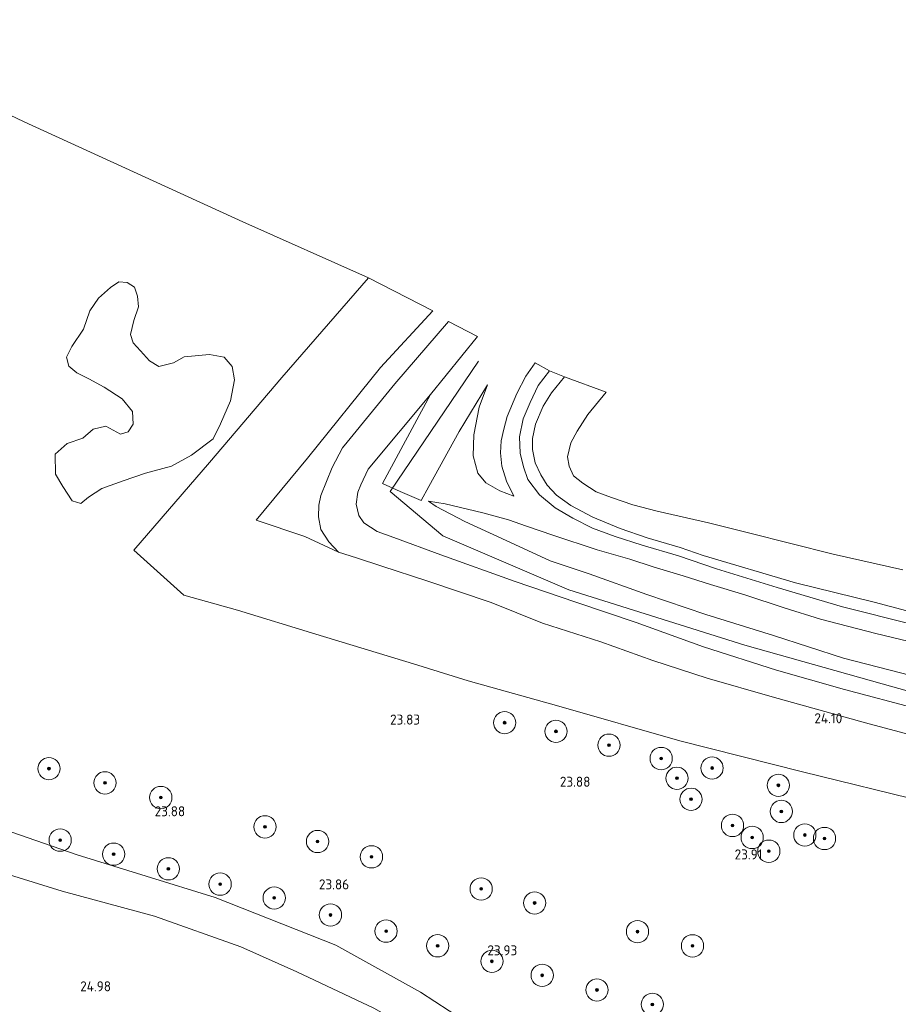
# Model space of a CAD drawing. Header units: metres. Extents: x 185049 to 189876, y 349292 to 352302.
# Tile 242 of 256: x 187938 to 188096, y 351791 to 351968. Entities that reach past the tile are written whole.
import ezdxf
from ezdxf.enums import TextEntityAlignment as Align

# ---------------------------------------------------------------- set-up
doc = ezdxf.new("R2010")
doc.units = ezdxf.units.M
for name, color, linetype, lineweight in [('B-WE-GR-BOOM-S', 90, 'Continuous', 25), ('B-WE-GR-GRAS-GV', 60, 'Continuous', 13), ('B-WE-GW-OPHOGING_KRUIN-G', 90, 'Continuous', 18), ('B-WE-GW-TALUD_KRUIN-G', 90, 'Continuous', 18), ('B-WE-GW-TALUD_TEEN-G', 90, 'Continuous', 18), ('B-WE-OG-BREUKLIJN-G', 7, 'Continuous', 18), ('B-WE-OG-HOOGTELIJN-G', 7, 'Continuous', 18), ('B-WE-OG-TERREIN_GROEN-GV', 7, 'Continuous', 18), ('B-WE-OG-WATER_SLOOT-G', 120, 'Continuous', 18), ('B-WE-OG-WATER_SLOOT-GV', 120, 'Continuous', 18), ('X-XX-AL-HOOGTELABEL-S', 7, 'Continuous', 25)]:
    doc.layers.add(name, color=color, linetype=linetype, lineweight=lineweight)
doc.styles.add('NLCS-ISO-ANNOTATIVE-T18', font='NLCS-ISO.ttf', dxfattribs={"height": 1.8})

# ---------------------------------------------------------------- blocks, each defined once
blk = doc.blocks.new('SAL-HOOGTELABEL-SO')
at = {"color": 0, "linetype": 'ByBlock', "lineweight": -2, "style": 'NLCS-ISO-ANNOTATIVE-T18'}
blk.add_attdef('HOOGTE', text='', height=1.8, dxfattribs=at).set_placement((2.79, 0), align=Align.RIGHT)
blk = doc.blocks.new('SGR-BOOM_01-SO')
at = {"linetype": 'ByBlock', "lineweight": 18}
h = blk.add_hatch(color=0, dxfattribs=at)
h.dxf.hatch_style = 1
edge = h.paths.add_edge_path()
edge.add_arc((0, 0), 0.25, 0, 360)
at = {"color": 0, "linetype": 'ByBlock', "lineweight": 18}
for radius in [2, 0.25]:
    blk.add_circle((0, 0), radius, dxfattribs=at)

msp = doc.modelspace()

# ---------------------------------------------------------------- linework, layer by layer
at = {"layer": 'B-WE-GR-GRAS-GV'}
for points in [[(187900.558, 351968.147, 22.812), (187939.033, 351949.797, 23.115), (187978.287, 351931.857, 23.395), (188000.877, 351921.82, 23.572), (187985.279, 351903.881, 23.706), (187972.278, 351888.636, 23.804), (187958.725, 351872.93, 23.828), (187967.707, 351864.801, 23.958), (187977.312, 351862.131, 23.97), (187991.402, 351857.799, 23.899), (188008.936, 351852.506, 23.958), (188018.725, 351849.435, 24.009), (188035.031, 351844.873, 24.017), (188056.766, 351838.677, 24.025), (188078.804, 351833.118, 24.017), (188101.196, 351827.62, 24.107)], [(188101.548, 351838.873, 24.107), (188090.072, 351841.923, 24.06), (188073.352, 351846.567, 24.04), (188061.676, 351849.895, 24.076), (188051.89, 351853.07, 24.119), (188042.546, 351856.421, 24.111), (188032.108, 351859.778, 24.08), (188022.906, 351863.528, 24.068), (188011.326, 351867.387, 24.08), (188003.231, 351870.04, 24.139), (187998.674, 351871.5, 24.08), (187995.477, 351872.548, 24.048), (187993.761, 351874.398, 24.017), (187992.307, 351876.642, 23.95), (187991.884, 351878.898, 23.863), (187991.923, 351881.011, 23.812), (187992.308, 351882.729, 23.749), (187994.342, 351887.776, 23.651), (187996.177, 351891.254, 23.627), (187996.998, 351892.269, 23.627), (188005.554, 351902.739, 23.714), (188015.191, 351913.958, 23.509), (188020.419, 351911.282, 25.238), (188011.986, 351900.835, 25.19), (188000.805, 351887.432, 25.395), (187999.466, 351884.643, 25.45), (187998.951, 351883.324, 25.498), (187998.63, 351881.158, 25.482), (187999.138, 351879.105, 25.466), (187999.999, 351877.834, 25.45), (188002.381, 351876.279, 25.458), (188005.403, 351875.175, 25.529), (188013.852, 351872.06, 25.545), (188027.216, 351867.296, 25.517), (188038.075, 351863.574, 25.509), (188048.894, 351859.932, 25.474), (188060.979, 351855.573, 25.47), (188074.081, 351851.344, 25.533), (188086.32, 351847.894, 25.576), (188099.414, 351844.428, 25.596)], [(188099.414, 351844.428, 25.596), (188086.32, 351847.894, 25.576), (188074.081, 351851.344, 25.533), (188060.979, 351855.573, 25.47), (188048.894, 351859.932, 25.474), (188038.075, 351863.574, 25.509), (188027.216, 351867.296, 25.517), (188013.852, 351872.06, 25.545), (188005.403, 351875.175, 25.529), (188002.381, 351876.279, 25.458), (187999.999, 351877.834, 25.45), (187999.138, 351879.105, 25.466), (187998.63, 351881.158, 25.482), (187998.951, 351883.324, 25.498), (187999.466, 351884.643, 25.45), (188000.805, 351887.432, 25.395), (188011.986, 351900.835, 25.19), (188003.386, 351884.852, 25.105), (188006.536, 351883.417, 25.043), (188010.304, 351881.839, 25.036), (188011.665, 351884.336, 24.974), (188017.152, 351894.182, 24.666), (188022.206, 351902.56, 25.127), (188020.717, 351898.603, 24.95), (188019.767, 351893.621, 24.797), (188019.64, 351889.84, 24.686), (188020.495, 351886.718, 24.47), (188021.918, 351884.971, 23.97), (188024.428, 351883.587, 23.245), (188026.958, 351882.597, 22.457), (188025.654, 351885.312, 22.406), (188024.774, 351887.997, 22.383), (188024.546, 351890.365, 22.39), (188024.65, 351892.553, 22.39), (188025.125, 351894.601, 22.426), (188025.742, 351896.896, 22.422), (188027.499, 351901.01, 22.343), (188029.127, 351904.125, 22.355), (188030.799, 351906.564, 22.331), (188033.331, 351905.099, 22.241), (188031.305, 351902.462, 22.205), (188029.86, 351899.42, 22.182), (188028.608, 351896.465, 22.158), (188027.975, 351893.258, 22.123), (188028.082, 351890.326, 22.154), (188028.66, 351887.873, 22.17), (188029.476, 351885.618, 22.201), (188031.539, 351882.813, 22.194), (188034.375, 351880.529, 22.134), (188037.525, 351878.649, 22.134), (188041.064, 351876.884, 22.13), (188045.147, 351875.367, 22.095), (188049.989, 351873.794, 22.103), (188056.504, 351871.883, 22.103), (188063.334, 351869.579, 22.146), (188074.217, 351866.179, 22.138), (188085.929, 351862.731, 22.134), (188098.594, 351859.544, 22.186)], [(188098.594, 351859.544, 22.186), (188085.929, 351862.731, 22.134), (188074.217, 351866.179, 22.138), (188063.334, 351869.579, 22.146), (188056.504, 351871.883, 22.103), (188049.989, 351873.794, 22.103), (188045.147, 351875.367, 22.095), (188041.064, 351876.884, 22.13), (188037.525, 351878.649, 22.134), (188034.375, 351880.529, 22.134), (188031.539, 351882.813, 22.194), (188029.476, 351885.618, 22.201), (188028.66, 351887.873, 22.17), (188028.082, 351890.326, 22.154), (188027.975, 351893.258, 22.123), (188028.608, 351896.465, 22.158), (188029.86, 351899.42, 22.182), (188031.305, 351902.462, 22.205), (188033.331, 351905.099, 22.241), (188036.044, 351904.002, 21.32), (188033.708, 351901.133, 21.201), (188032.232, 351898.751, 21.201), (188030.813, 351895.554, 21.201), (188030.303, 351892.957, 21.201), (188030.3, 351890.964, 21.201), (188030.79, 351888.581, 21.201), (188031.769, 351886.457, 21.201), (188032.922, 351884.59, 21.201), (188034.625, 351882.807, 21.201), (188037.169, 351880.914, 21.201), (188041.154, 351878.849, 21.201), (188046.061, 351876.806, 21.201), (188050.877, 351875.147, 21.201), (188056.787, 351873.367, 21.201), (188060.971, 351871.95, 21.201), (188077.519, 351867.027, 21.201), (188091.653, 351863.569, 21.201), (188101.329, 351860.985, 21.201)], [(188103.662, 351855.127, 22.339), (188091.964, 351857.971, 22.375), (188082.028, 351860.506, 22.39), (188075.458, 351862.539, 22.371), (188068.409, 351864.897, 22.28), (188062.274, 351866.759, 22.225), (188057.346, 351868.317, 22.162), (188051.993, 351869.933, 22.15), (188047.784, 351871.282, 22.197), (188041.908, 351872.985, 22.28), (188033.922, 351875.596, 22.311), (188029.227, 351877.216, 22.38), (188026.006, 351878.343, 22.749), (188021.377, 351879.585, 23.464), (188014.62, 351881.223, 24.478), (188011.6, 351881.729, 24.87), (188013, 351880.755, 25.139), (188018.167, 351878.031, 25.054), (188024.809, 351874.985, 25.008), (188033.471, 351870.994, 25.062), (188040.462, 351868.632, 25.162), (188050.845, 351864.971, 25.185), (188061.435, 351861.376, 25.262), (188073.57, 351857.596, 25.3), (188086.146, 351853.485, 25.501), (188096.598, 351850.793, 25.521)], [(188096.598, 351850.793, 25.521), (188086.146, 351853.485, 25.501), (188073.57, 351857.596, 25.3), (188061.435, 351861.376, 25.262), (188050.845, 351864.971, 25.185), (188040.462, 351868.632, 25.162), (188033.471, 351870.994, 25.062), (188024.809, 351874.985, 25.008), (188018.167, 351878.031, 25.054), (188013, 351880.755, 25.139), (188011.6, 351881.729, 24.87), (188014.62, 351881.223, 24.478), (188021.377, 351879.585, 23.464), (188026.006, 351878.343, 22.749), (188029.227, 351877.216, 22.38), (188033.922, 351875.596, 22.311), (188041.908, 351872.985, 22.28), (188047.784, 351871.282, 22.197), (188051.993, 351869.933, 22.15), (188057.346, 351868.317, 22.162), (188062.274, 351866.759, 22.225), (188068.409, 351864.897, 22.28), (188075.458, 351862.539, 22.371), (188082.028, 351860.506, 22.39), (188091.964, 351857.971, 22.375), (188103.662, 351855.127, 22.339)]]:
    msp.add_polyline3d(points, dxfattribs=at)
msp.add_polyline3d([(187974.929, 351907.584, 23.749), (187972.278, 351908.051, 23.741), (187967.744, 351907.637, 23.732), (187965.859, 351906.565, 23.724), (187963.207, 351905.879, 23.749), (187961.518, 351906.92, 23.767), (187959.908, 351908.691, 23.715), (187958.605, 351910.115, 23.689), (187958.108, 351911.614, 23.603), (187958.69, 351914.11, 23.612), (187959.54, 351916.568, 23.578), (187959.352, 351918.489, 23.526), (187958.817, 351920.104, 23.543), (187957.513, 351920.952, 23.552), (187956.053, 351921.108, 23.543), (187954.553, 351920.036, 23.552), (187952.359, 351918.158, 23.569), (187950.817, 351915.856, 23.586), (187949.658, 351912.592, 23.629), (187947.615, 351909.484, 23.62), (187946.651, 351907.565, 23.655), (187947.07, 351905.912, 23.681), (187948.489, 351904.718, 23.681), (187950.639, 351903.638, 23.663), (187953.363, 351902.173, 23.638), (187956.625, 351900.053, 23.629), (187958.464, 351897.782, 23.629), (187958.575, 351895.515, 23.612), (187957.688, 351894.134, 23.62), (187956.343, 351893.752, 23.646), (187953.695, 351895.179, 23.663), (187951.388, 351894.608, 23.681), (187949.541, 351893.036, 23.681), (187946.734, 351892.043, 23.681), (187944.617, 351890.126, 23.706), (187944.648, 351886.553, 23.681), (187945.95, 351884.36, 23.672), (187947.635, 351881.783, 23.663), (187949.21, 351881.28, 23.681), (187950.557, 351882.43, 23.663), (187952.98, 351884, 23.612), (187956.825, 351885.337, 23.595), (187960.785, 351886.712, 23.595), (187965.475, 351888.009, 23.612), (187969.052, 351889.961, 23.655), (187972.939, 351892.911, 23.749), (187974.289, 351895.598, 23.724), (187976.065, 351899.706, 23.724), (187976.803, 351903.469, 23.741), (187976.385, 351905.891, 23.732)], close=True, dxfattribs=at)
at = {"layer": 'B-WE-GW-OPHOGING_KRUIN-G'}
msp.add_polyline3d([(188020.584, 351906.838, 25.175), (188004.73, 351883.461, 25.186), (188014.173, 351875.499, 25.356), (188036.812, 351865.778, 25.612), (188068.446, 351855.867, 25.368), (188095.012, 351848.393, 25.419), (188121.654, 351840.971, 25.478), (188158.181, 351831.481, 25.391), (188193.225, 351825.159, 25.478), (188209.959, 351823.093, 25.521), (188226.705, 351824.434, 25.637)], dxfattribs=at)
at = {"layer": 'B-WE-GW-TALUD_KRUIN-G'}
for points in [[(188099.414, 351844.428, 25.596), (188086.32, 351847.894, 25.576), (188074.081, 351851.344, 25.533), (188060.979, 351855.573, 25.47), (188048.894, 351859.932, 25.474), (188038.075, 351863.574, 25.509), (188027.216, 351867.296, 25.517), (188013.852, 351872.06, 25.545), (188005.403, 351875.175, 25.529), (188002.381, 351876.279, 25.458), (187999.999, 351877.834, 25.45), (187999.138, 351879.105, 25.466), (187998.63, 351881.158, 25.482), (187998.951, 351883.324, 25.498), (187999.466, 351884.643, 25.45), (188000.805, 351887.432, 25.395), (188011.986, 351900.835, 25.19), (188020.419, 351911.282, 25.238)], [(188086.146, 351853.485, 25.501), (188096.598, 351850.793, 25.521), (188108.282, 351847.758, 25.549), (188123.467, 351843.516, 25.521), (188135.283, 351840.234, 25.462), (188147.367, 351836.995, 25.47), (188162.641, 351833.217, 25.49), (188176.9, 351830.14, 25.446), (188187.223, 351828.502, 25.557), (188195.467, 351827.703, 25.628), (188202.442, 351827.264, 25.541)]]:
    msp.add_polyline3d(points, dxfattribs=at)
at = {"layer": 'B-WE-GW-TALUD_TEEN-G'}
for points in [[(187995.477, 351872.548, 24.048), (187998.674, 351871.5, 24.08), (188003.231, 351870.04, 24.139), (188011.326, 351867.387, 24.08), (188022.906, 351863.528, 24.068), (188032.108, 351859.778, 24.08), (188042.546, 351856.421, 24.111), (188051.89, 351853.07, 24.119), (188061.676, 351849.895, 24.076), (188073.352, 351846.567, 24.04), (188090.072, 351841.923, 24.06), (188101.548, 351838.873, 24.107), (188116.318, 351835.532, 24.147), (188133.561, 351831.269, 24.17), (188149.075, 351826.728, 24.237), (188160.632, 351823.715, 24.237), (188170.517, 351821.395, 24.237), (188181.155, 351819.9, 24.356), (188190.255, 351818.532, 24.552), (188202.224, 351816.685, 24.635), (188211.835, 351814.756, 24.915), (188216.149, 351813.065, 25.108)], [(188192.137, 351834.112, 22.253), (188182.583, 351835.727, 22.379), (188175.414, 351836.838, 22.485), (188168.908, 351838.012, 22.379), (188162.767, 351839.532, 22.394), (188155.836, 351841.234, 22.339), (188149.604, 351843.01, 22.316), (188142.165, 351845.089, 22.355), (188133.261, 351847.404, 22.386), (188124.613, 351849.65, 22.43), (188113.712, 351852.374, 22.402), (188103.662, 351855.127, 22.339), (188091.964, 351857.971, 22.375), (188082.028, 351860.506, 22.39), (188075.458, 351862.539, 22.371), (188068.409, 351864.897, 22.28), (188062.274, 351866.759, 22.225), (188057.346, 351868.317, 22.162), (188051.993, 351869.933, 22.15), (188047.784, 351871.282, 22.197), (188041.908, 351872.985, 22.28)]]:
    msp.add_polyline3d(points, dxfattribs=at)
at = {"layer": 'B-WE-OG-BREUKLIJN-G'}
msp.add_polyline3d([(188159.9, 351727.172, 24.167), (188130.414, 351737.376, 23.978), (188098.317, 351748.891, 23.909), (188070.289, 351758.169, 23.978), (188062.381, 351761.566, 23.995), (188053.784, 351765.887, 23.961), (188042.274, 351773.595, 24.047), (188023.087, 351785.16, 24.133), (188010.195, 351793.562, 24.133), (187994.997, 351801.969, 24.081), (187973.346, 351810.543, 24.03), (187948.541, 351818.201, 24.03), (187920.361, 351827.941, 24.081), (187880.428, 351839.933, 23.944), (187819.69, 351861.419, 23.548), (187793.351, 351870.233, 23.05), (187783.673, 351872.021, 22.861), (187779.597, 351870.415, 22.81), (187776.901, 351866.963, 22.775), (187775.509, 351862.663, 22.878)], dxfattribs=at)
at = {"layer": 'B-WE-OG-HOOGTELIJN-G'}
msp.add_polyline3d([(188158.58, 351720.72, 24.923), (188151.285, 351723.04, 24.614), (188134.393, 351729.606, 24.717), (188114.968, 351737.253, 24.785), (188088.319, 351744.685, 24.717), (188073.192, 351749.787, 24.717), (188064.977, 351753.339, 24.648), (188056.993, 351756.967, 24.751), (188045.94, 351762.906, 24.82), (188032.129, 351772.924, 24.768), (188015.322, 351783.101, 24.82), (188001.813, 351790.66, 24.854), (187987.995, 351797.219, 24.717), (187977.938, 351801.697, 24.717), (187962.427, 351807.184, 24.648), (187945.839, 351811.675, 24.631), (187932.861, 351815.697, 24.717)], dxfattribs=at)
at = {"layer": 'B-WE-OG-TERREIN_GROEN-GV'}
msp.add_polyline3d([(188101.196, 351827.62, 24.107), (188078.804, 351833.118, 24.017), (188056.766, 351838.677, 24.025), (188035.031, 351844.873, 24.017), (188018.725, 351849.435, 24.009), (188008.936, 351852.506, 23.958), (187991.402, 351857.799, 23.899), (187977.312, 351862.131, 23.97), (187967.707, 351864.801, 23.958), (187958.725, 351872.93, 23.828), (187972.278, 351888.636, 23.804), (187985.279, 351903.881, 23.706), (188000.877, 351921.82, 23.572), (188012.415, 351915.891, 23.576), (188003.036, 351905.719, 23.674), (187989.905, 351889.434, 23.769), (187980.671, 351878.269, 23.824), (187989.421, 351875.331, 23.812), (187995.477, 351872.548, 24.048), (187998.674, 351871.5, 24.08), (188003.231, 351870.04, 24.139), (188011.326, 351867.387, 24.08), (188022.906, 351863.528, 24.068), (188032.108, 351859.778, 24.08), (188042.546, 351856.421, 24.111), (188051.89, 351853.07, 24.119), (188061.676, 351849.895, 24.076), (188073.352, 351846.567, 24.04), (188090.072, 351841.923, 24.06), (188101.548, 351838.873, 24.107)], dxfattribs=at)
at = {"layer": 'B-WE-OG-WATER_SLOOT-G'}
msp.add_polyline3d([(188033.331, 351905.099, 22.241), (188031.305, 351902.462, 22.205), (188029.86, 351899.42, 22.182), (188028.608, 351896.465, 22.158), (188027.975, 351893.258, 22.123), (188028.082, 351890.326, 22.154), (188028.66, 351887.873, 22.17), (188029.476, 351885.618, 22.201), (188031.539, 351882.813, 22.194), (188034.375, 351880.529, 22.134), (188037.525, 351878.649, 22.134), (188041.064, 351876.884, 22.13), (188045.147, 351875.367, 22.095), (188049.989, 351873.794, 22.103), (188056.504, 351871.883, 22.103), (188063.334, 351869.579, 22.146), (188074.217, 351866.179, 22.138), (188085.929, 351862.731, 22.134), (188098.594, 351859.544, 22.186)], dxfattribs=at)
at = {"layer": 'B-WE-OG-WATER_SLOOT-GV'}
msp.add_polyline3d([(188101.329, 351860.985, 21.201), (188091.653, 351863.569, 21.201), (188077.519, 351867.027, 21.201), (188060.971, 351871.95, 21.201), (188056.787, 351873.367, 21.201), (188050.877, 351875.147, 21.201), (188046.061, 351876.806, 21.201), (188041.154, 351878.849, 21.201), (188037.169, 351880.914, 21.201), (188034.625, 351882.807, 21.201), (188032.922, 351884.59, 21.201), (188031.769, 351886.457, 21.201), (188030.79, 351888.581, 21.201), (188030.3, 351890.964, 21.201), (188030.303, 351892.957, 21.201), (188030.813, 351895.554, 21.201), (188032.232, 351898.751, 21.201), (188033.708, 351901.133, 21.201), (188036.044, 351904.002, 21.32), (188043.547, 351901.27, 21.32), (188040.251, 351897.279, 21.201), (188038.317, 351894.275, 21.201), (188037.179, 351892.195, 21.201), (188036.613, 351889.675, 21.201), (188036.898, 351887.983, 21.201), (188037.687, 351886.269, 21.201), (188039.317, 351884.91, 21.201), (188041.735, 351883.395, 21.201), (188044.468, 351882.347, 21.201), (188048.306, 351881.055, 21.201), (188052.701, 351879.925, 21.201), (188061.87, 351877.79, 21.201), (188069.095, 351876.011, 21.201), (188084.291, 351872.175, 21.201), (188096.797, 351869.366, 21.201)], dxfattribs=at)

# ---------------------------------------------------------------- block references
at = {"layer": 'B-WE-GR-BOOM-S'}
for p in [(188025.292, 351841.929, 23.895), (188034.509, 351840.374, 23.964), (188044.033, 351837.895, 23.947), (188053.402, 351835.494, 23.964), (187943.479, 351833.679, 24.03), (188062.543, 351833.785, 23.792), (187953.54, 351831.123, 24.021), (188056.238, 351831.954, 23.998), (188074.447, 351830.687, 24.016), (187963.562, 351828.49, 24.012), (188058.766, 351828.183, 23.998), (188074.976, 351825.998, 24.119), (187982.263, 351823.226, 23.952), (188066.21, 351823.481, 23.895), (187945.489, 351820.843, 24.21), (187991.709, 351820.594, 23.832), (188069.741, 351821.322, 24.17), (188079.193, 351821.763, 24.153), (188082.726, 351821.141, 24.239), (187955.089, 351818.326, 24.21), (188072.732, 351818.857, 24.016), (188001.385, 351817.847, 23.961), (187964.919, 351815.693, 24.158), (187974.212, 351812.946, 24.09), (188021.083, 351812.082, 23.952), (187983.927, 351810.467, 24.047), (188030.683, 351809.565, 23.935), (187994.025, 351807.411, 24.021), (188004.009, 351804.509, 24.124), (188049.153, 351804.417, 23.961), (188013.263, 351801.878, 24.073), (188059.022, 351801.861, 24.004), (188023.016, 351799.091, 24.055), (188032.04, 351796.576, 23.935), (188041.87, 351793.943, 23.926), (188051.816, 351791.348, 23.978)]:
    msp.add_blockref('SGR-BOOM_01-SO', p, dxfattribs=at)
at = {"layer": 'X-XX-AL-HOOGTELABEL-S'}
for p, values in [((188007.324, 351841.589, 23.832), {'HOOGTE': '23.83'}), ((188083.126, 351841.821, 24.103), {'HOOGTE': '24.10'}), ((188037.902, 351830.427, 23.875), {'HOOGTE': '23.88'}), ((187965.15, 351825.128, 23.875), {'HOOGTE': '23.88'}), ((188068.808, 351817.377, 23.907), {'HOOGTE': '23.91'}), ((187994.585, 351811.997, 23.855), {'HOOGTE': '23.86'}), ((188024.769, 351800.166, 23.926), {'HOOGTE': '23.93'}), ((187951.83, 351793.7, 24.978), {'HOOGTE': '24.98'})]:
    msp.add_blockref('SAL-HOOGTELABEL-SO', p, dxfattribs=at).add_auto_attribs(values)

doc.saveas('drawing.dxf')
